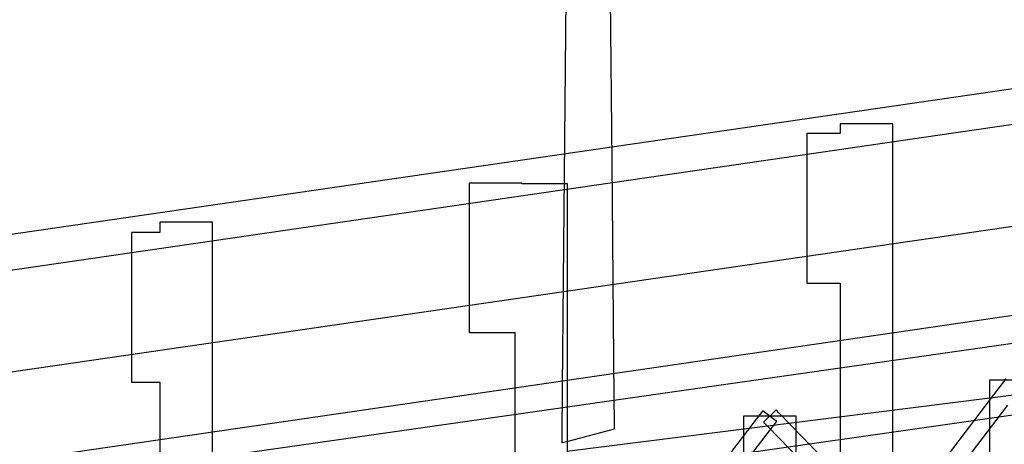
# Model space of a CAD drawing. Extents: x -1.87 to 2.02, y -1.45 to 3.07.
# Tile 28 of 59: x -1.44 to -1.17, y -0.1 to 0.02. Entities that reach past the tile are written whole.
import ezdxf

# ---------------------------------------------------------------- set-up
doc = ezdxf.new("R2010")
doc.units = 0

msp = doc.modelspace()

# ---------------------------------------------------------------- linework, layer by layer
at = {"layer": 'Layer 1', "color": 7, "linetype": 'CONTINUOUS'}
for p, q in [((-1.281078, -0.023164), (-1.284877, 0.38911)), ((-1.290878, 0.330715), (-1.29468, -0.084725)), ((-1.103908, 0.006584), (-1.499259, -0.050922)), ((-1.446754, -0.052993), (-1.051778, 0.004461)), ((-1.218741, -0.01284), (-1.218744, -0.01284)), ((-1.218744, -0.01284), (-1.218744, -0.01284)), ((-1.218744, -0.01284), (-1.218744, -0.01284)), ((-1.218744, -0.01284), (-1.218744, -0.01284)), ((-1.218744, -0.01284), (-1.218744, -0.01284)), ((-1.218744, -0.01284), (-1.218744, -0.01284)), ((-1.218744, -0.01284), (-1.218744, -0.01284)), ((-1.218744, -0.01284), (-1.218744, -0.01284)), ((-1.218744, -0.01284), (-1.218744, -0.012841)), ((-1.218744, -0.012841), (-1.218744, -0.012848)), ((-1.218744, -0.012848), (-1.218744, -0.012878)), ((-1.218744, -0.012878), (-1.218744, -0.013172)), ((-1.218744, -0.013172), (-1.218744, -0.015269)), ((-1.218712, -0.01284), (-1.218741, -0.01284)), ((-1.217527, -0.01284), (-1.218712, -0.01284)), ((-1.206073, -0.01284), (-1.217527, -0.01284)), ((-1.204511, -0.01284), (-1.206073, -0.01284)), ((-1.204365, -0.01284), (-1.204511, -0.01284)), ((-1.204335, -0.01284), (-1.204365, -0.01284)), ((-1.204332, -0.01284), (-1.204335, -0.01284)), ((-1.204331, -0.01284), (-1.204332, -0.01284)), ((-1.204331, -0.012842), (-1.204331, -0.01284)), ((-1.204331, -0.01284), (-1.204331, -0.01284)), ((-1.204331, -0.01284), (-1.204331, -0.01284)), ((-1.204331, -0.01284), (-1.204331, -0.01284)), ((-1.204331, -0.01284), (-1.204331, -0.01284)), ((-1.204331, -0.012852), (-1.204331, -0.012842)), ((-1.204331, -0.012893), (-1.204331, -0.012852)), ((-1.204331, -0.013346), (-1.204331, -0.012893)), ((-1.204331, -0.031629), (-1.204331, -0.013346)), ((-1.227868, -0.015482), (-1.22787, -0.015482)), ((-1.22787, -0.015482), (-1.22787, -0.015482)), ((-1.22787, -0.015482), (-1.22787, -0.015482)), ((-1.22787, -0.015482), (-1.22787, -0.015482)), ((-1.22787, -0.015482), (-1.22787, -0.015482)), ((-1.22787, -0.015482), (-1.22787, -0.015482)), ((-1.22787, -0.015482), (-1.22787, -0.015482)), ((-1.22787, -0.015482), (-1.22787, -0.015484)), ((-1.22787, -0.015484), (-1.22787, -0.015491)), ((-1.22787, -0.015491), (-1.22787, -0.015522)), ((-1.22787, -0.015522), (-1.22787, -0.015853)), ((-1.22787, -0.015853), (-1.22787, -0.017418)), ((-1.227861, -0.015482), (-1.227868, -0.015482)), ((-1.227832, -0.015482), (-1.227861, -0.015482)), ((-1.227546, -0.015482), (-1.227832, -0.015482)), ((-1.226295, -0.015482), (-1.227546, -0.015482)), ((-1.219177, -0.015482), (-1.226295, -0.015482)), ((-1.218827, -0.015482), (-1.219177, -0.015482)), ((-1.218753, -0.015482), (-1.218827, -0.015482)), ((-1.218747, -0.015482), (-1.218753, -0.015482)), ((-1.218745, -0.015482), (-1.218747, -0.015482)), ((-1.218744, -0.015482), (-1.218745, -0.015482)), ((-1.218744, -0.015269), (-1.218744, -0.015477)), ((-1.218744, -0.015477), (-1.218744, -0.015481)), ((-1.218744, -0.015481), (-1.218744, -0.015482)), ((-1.218744, -0.015482), (-1.218744, -0.015482)), ((-1.218744, -0.015482), (-1.218744, -0.015482)), ((-1.218744, -0.015482), (-1.218744, -0.015482)), ((-1.218744, -0.015482), (-1.218744, -0.015482)), ((-1.22787, -0.017418), (-1.22787, -0.049275)), ((-1.280483, -0.087728), (-1.281078, -0.023164)), ((-1.320125, -0.029017), (-1.320126, -0.029017)), ((-1.320126, -0.029017), (-1.320126, -0.029017)), ((-1.320126, -0.029017), (-1.320126, -0.029017)), ((-1.320126, -0.029017), (-1.320126, -0.029017)), ((-1.320126, -0.029017), (-1.320126, -0.029017)), ((-1.320126, -0.029017), (-1.320126, -0.029018)), ((-1.320126, -0.029018), (-1.320126, -0.02902)), ((-1.320126, -0.02902), (-1.320126, -0.029028)), ((-1.320126, -0.029028), (-1.320126, -0.029113)), ((-1.320126, -0.029113), (-1.320126, -0.029527)), ((-1.320126, -0.029527), (-1.320126, -0.033952)), ((-1.320123, -0.029017), (-1.320125, -0.029017)), ((-1.320093, -0.029017), (-1.320123, -0.029017)), ((-1.318908, -0.029017), (-1.320093, -0.029017)), ((-1.307454, -0.029017), (-1.318908, -0.029017)), ((-1.305892, -0.029017), (-1.307454, -0.029017)), ((-1.305746, -0.029017), (-1.305892, -0.029017)), ((-1.305717, -0.029017), (-1.305746, -0.029017)), ((-1.305714, -0.029017), (-1.305717, -0.029017)), ((-1.305713, -0.029017), (-1.305714, -0.029017)), ((-1.305713, -0.029018), (-1.305713, -0.029017)), ((-1.305713, -0.029017), (-1.305713, -0.029017)), ((-1.305713, -0.029017), (-1.305713, -0.029017)), ((-1.305713, -0.029017), (-1.305713, -0.029017)), ((-1.305713, -0.029017), (-1.305713, -0.029017)), ((-1.305713, -0.029017), (-1.305713, -0.029017)), ((-1.305713, -0.029017), (-1.305713, -0.029017)), ((-1.305713, -0.029017), (-1.305713, -0.029017)), ((-1.305713, -0.029017), (-1.305713, -0.029017)), ((-1.305713, -0.029025), (-1.305713, -0.029018)), ((-1.305713, -0.029058), (-1.305713, -0.029025)), ((-1.305713, -0.029242), (-1.305713, -0.029058)), ((-1.305713, -0.029251), (-1.305713, -0.029242)), ((-1.305713, -0.029253), (-1.305713, -0.029251)), ((-1.305712, -0.029253), (-1.305713, -0.029253)), ((-1.305713, -0.029253), (-1.305713, -0.029253)), ((-1.305713, -0.029253), (-1.305713, -0.029253)), ((-1.305713, -0.029253), (-1.305713, -0.029253)), ((-1.305713, -0.029253), (-1.305713, -0.029253)), ((-1.305713, -0.029253), (-1.305713, -0.029253)), ((-1.305713, -0.029253), (-1.305713, -0.029253)), ((-1.305713, -0.029253), (-1.305713, -0.029253)), ((-1.305713, -0.029253), (-1.305713, -0.029253)), ((-1.30571, -0.029253), (-1.305712, -0.029253)), ((-1.3057, -0.029253), (-1.30571, -0.029253)), ((-1.305662, -0.029253), (-1.3057, -0.029253)), ((-1.305271, -0.029253), (-1.305662, -0.029253)), ((-1.303561, -0.029253), (-1.305271, -0.029253)), ((-1.293812, -0.029253), (-1.303561, -0.029253)), ((-1.293331, -0.029253), (-1.293812, -0.029253)), ((-1.29323, -0.029253), (-1.293331, -0.029253)), ((-1.29322, -0.029253), (-1.29323, -0.029253)), ((-1.293218, -0.029253), (-1.29322, -0.029253)), ((-1.293217, -0.029253), (-1.293218, -0.029253)), ((-1.293217, -0.029254), (-1.293217, -0.029253)), ((-1.293217, -0.029253), (-1.293217, -0.029253)), ((-1.293217, -0.029253), (-1.293217, -0.029253)), ((-1.293217, -0.029253), (-1.293217, -0.029253)), ((-1.293217, -0.029256), (-1.293217, -0.029254)), ((-1.293217, -0.029266), (-1.293217, -0.029256)), ((-1.293217, -0.029307), (-1.293217, -0.029266)), ((-1.293217, -0.029475), (-1.293217, -0.029307)), ((-1.293217, -0.030144), (-1.293217, -0.029475)), ((-1.104948, -0.031168), (-1.500298, -0.088674)), ((-1.293217, -0.036945), (-1.293217, -0.030144)), ((-1.204331, -0.208288), (-1.204331, -0.031629)), ((-1.320126, -0.033952), (-1.320126, -0.066404)), ((-1.293217, -0.066692), (-1.293217, -0.036945)), ((-1.404684, -0.039667), (-1.404685, -0.039667)), ((-1.404685, -0.039667), (-1.404685, -0.039667)), ((-1.404685, -0.039667), (-1.404685, -0.039667)), ((-1.404685, -0.039667), (-1.404685, -0.039667)), ((-1.404685, -0.039667), (-1.404685, -0.039667)), ((-1.404685, -0.039667), (-1.404685, -0.039667)), ((-1.404685, -0.039667), (-1.404685, -0.039667)), ((-1.404685, -0.039667), (-1.404685, -0.039667)), ((-1.404685, -0.039667), (-1.404685, -0.03967)), ((-1.404685, -0.03967), (-1.404685, -0.039693)), ((-1.404685, -0.039693), (-1.404685, -0.039803)), ((-1.404685, -0.039803), (-1.404685, -0.042052)), ((-1.404682, -0.039667), (-1.404684, -0.039667)), ((-1.40467, -0.039667), (-1.404682, -0.039667)), ((-1.404626, -0.039667), (-1.40467, -0.039667)), ((-1.404174, -0.039667), (-1.404626, -0.039667)), ((-1.4022, -0.039667), (-1.404174, -0.039667)), ((-1.390956, -0.039667), (-1.4022, -0.039667)), ((-1.390403, -0.039667), (-1.390956, -0.039667)), ((-1.390286, -0.039667), (-1.390403, -0.039667)), ((-1.390275, -0.039667), (-1.390286, -0.039667)), ((-1.390273, -0.039667), (-1.390275, -0.039667)), ((-1.390272, -0.039667), (-1.390273, -0.039667)), ((-1.390272, -0.03967), (-1.390272, -0.039667)), ((-1.390272, -0.039667), (-1.390272, -0.039667)), ((-1.390272, -0.039667), (-1.390272, -0.039667)), ((-1.390272, -0.039667), (-1.390272, -0.039667)), ((-1.390272, -0.039667), (-1.390272, -0.039667)), ((-1.390272, -0.03968), (-1.390272, -0.03967)), ((-1.390272, -0.039723), (-1.390272, -0.03968)), ((-1.390272, -0.039895), (-1.390272, -0.039723)), ((-1.390272, -0.040575), (-1.390272, -0.039895)), ((-1.412368, -0.042548), (-1.41237, -0.042548)), ((-1.41237, -0.042548), (-1.41237, -0.042548)), ((-1.41237, -0.042548), (-1.41237, -0.042548)), ((-1.41237, -0.042548), (-1.41237, -0.042548)), ((-1.41237, -0.042548), (-1.41237, -0.042549)), ((-1.41237, -0.042549), (-1.41237, -0.042549)), ((-1.41237, -0.042549), (-1.41237, -0.042549)), ((-1.41237, -0.042549), (-1.41237, -0.042551)), ((-1.41237, -0.042551), (-1.41237, -0.042559)), ((-1.41237, -0.042559), (-1.41237, -0.04259)), ((-1.41237, -0.04259), (-1.41237, -0.042923)), ((-1.41237, -0.042923), (-1.41237, -0.044491)), ((-1.412362, -0.042548), (-1.412368, -0.042548)), ((-1.412339, -0.042548), (-1.412362, -0.042548)), ((-1.412098, -0.042548), (-1.412339, -0.042548)), ((-1.411046, -0.042548), (-1.412098, -0.042548)), ((-1.405051, -0.042548), (-1.411046, -0.042548)), ((-1.404756, -0.042548), (-1.405051, -0.042548)), ((-1.404693, -0.042548), (-1.404756, -0.042548)), ((-1.404687, -0.042548), (-1.404693, -0.042548)), ((-1.404686, -0.042548), (-1.404687, -0.042548)), ((-1.404685, -0.042548), (-1.404686, -0.042548)), ((-1.404685, -0.042052), (-1.404685, -0.042446)), ((-1.404685, -0.042446), (-1.404685, -0.042537)), ((-1.404685, -0.042537), (-1.404685, -0.042546)), ((-1.404685, -0.042546), (-1.404685, -0.042548)), ((-1.404685, -0.042548), (-1.404685, -0.042548)), ((-1.404685, -0.042548), (-1.404685, -0.042548)), ((-1.404685, -0.042548), (-1.404685, -0.042548)), ((-1.404685, -0.042548), (-1.404685, -0.042548)), ((-1.404685, -0.042548), (-1.404685, -0.042548)), ((-1.404685, -0.042548), (-1.404685, -0.042548)), ((-1.404685, -0.042548), (-1.404685, -0.042548)), ((-1.390272, -0.047456), (-1.390272, -0.040575)), ((-1.41237, -0.044491), (-1.41237, -0.076352)), ((-1.44583, -0.105026), (-1.051531, -0.047673)), ((-1.390272, -0.077506), (-1.390272, -0.047456)), ((-1.22787, -0.049275), (-1.22787, -0.05487)), ((-1.22787, -0.05487), (-1.22787, -0.056151)), ((-1.22787, -0.056151), (-1.22787, -0.056278)), ((-1.22787, -0.056278), (-1.22787, -0.05631)), ((-1.22787, -0.05631), (-1.22787, -0.056318)), ((-1.22787, -0.056318), (-1.22787, -0.05632)), ((-1.22787, -0.05632), (-1.22787, -0.05632)), ((-1.22787, -0.05632), (-1.22787, -0.05632)), ((-1.22787, -0.05632), (-1.22787, -0.05632)), ((-1.22787, -0.05632), (-1.22787, -0.05632)), ((-1.22787, -0.05632), (-1.22787, -0.05632)), ((-1.22787, -0.05632), (-1.22787, -0.05632)), ((-1.22787, -0.05632), (-1.227868, -0.05632)), ((-1.227868, -0.05632), (-1.227861, -0.05632)), ((-1.227861, -0.05632), (-1.227787, -0.05632)), ((-1.227787, -0.05632), (-1.227437, -0.05632)), ((-1.227437, -0.05632), (-1.220318, -0.05632)), ((-1.220318, -0.05632), (-1.219068, -0.05632)), ((-1.219068, -0.05632), (-1.218782, -0.05632)), ((-1.218782, -0.05632), (-1.218754, -0.05632)), ((-1.218754, -0.05632), (-1.218747, -0.05632)), ((-1.218747, -0.05632), (-1.218745, -0.05632)), ((-1.218745, -0.05632), (-1.218744, -0.05632)), ((-1.218744, -0.05632), (-1.218744, -0.05632)), ((-1.218744, -0.05632), (-1.218744, -0.05632)), ((-1.218744, -0.05632), (-1.218744, -0.05632)), ((-1.218744, -0.05632), (-1.218744, -0.05632)), ((-1.218744, -0.05632), (-1.218744, -0.056322)), ((-1.218744, -0.056322), (-1.218744, -0.05633)), ((-1.218744, -0.05633), (-1.218744, -0.056364)), ((-1.218744, -0.056364), (-1.218744, -0.056503)), ((-1.218744, -0.056503), (-1.218744, -0.057969)), ((-1.218744, -0.057969), (-1.218744, -0.064901)), ((-1.117904, -0.065224), (-1.591856, -0.132745)), ((-1.320126, -0.066404), (-1.320126, -0.069763)), ((-1.293217, -0.236221), (-1.293217, -0.066692)), ((-1.218744, -0.064901), (-1.218744, -0.205848)), ((-1.320126, -0.069763), (-1.320126, -0.069846)), ((-1.320126, -0.069846), (-1.320126, -0.069853)), ((-1.320126, -0.069853), (-1.320126, -0.069855)), ((-1.320126, -0.069855), (-1.320126, -0.069856)), ((-1.320126, -0.069856), (-1.320126, -0.069856)), ((-1.320126, -0.069856), (-1.320126, -0.069856)), ((-1.320126, -0.069856), (-1.320126, -0.069856)), ((-1.320126, -0.069856), (-1.320126, -0.069856)), ((-1.320126, -0.069856), (-1.320125, -0.069856)), ((-1.320125, -0.069856), (-1.320123, -0.069856)), ((-1.320123, -0.069856), (-1.320097, -0.069856)), ((-1.320097, -0.069856), (-1.31997, -0.069856)), ((-1.31997, -0.069856), (-1.318615, -0.069856)), ((-1.318615, -0.069856), (-1.308682, -0.069856)), ((-1.308682, -0.069856), (-1.307655, -0.069856)), ((-1.307655, -0.069856), (-1.307629, -0.069856)), ((-1.307629, -0.069856), (-1.307627, -0.069856)), ((-1.307627, -0.069856), (-1.307626, -0.069856)), ((-1.307626, -0.069856), (-1.307626, -0.069856)), ((-1.307626, -0.069856), (-1.307626, -0.069856)), ((-1.307626, -0.069856), (-1.307626, -0.069856)), ((-1.307626, -0.069856), (-1.307626, -0.069856)), ((-1.307626, -0.069856), (-1.307626, -0.069859)), ((-1.307626, -0.069859), (-1.307626, -0.069867)), ((-1.307626, -0.069867), (-1.307626, -0.069962)), ((-1.307626, -0.069962), (-1.307626, -0.070427)), ((-1.16191, -0.071493), (-1.494433, -0.118865)), ((-1.307626, -0.070427), (-1.307626, -0.072412)), ((-1.307626, -0.072412), (-1.307626, -0.092314)), ((-1.067749, -0.073902), (-1.293455, -0.102275)), ((-1.52791, -0.143048), (-1.054693, -0.075632)), ((-1.41237, -0.076352), (-1.41237, -0.081942)), ((-1.390272, -0.248609), (-1.390272, -0.077506)), ((-1.41237, -0.081942), (-1.41237, -0.08322)), ((-1.41237, -0.08322), (-1.41237, -0.083345)), ((-1.41237, -0.083345), (-1.41237, -0.083377)), ((-1.41237, -0.083377), (-1.41237, -0.083385)), ((-1.41237, -0.083385), (-1.41237, -0.083387)), ((-1.41237, -0.083387), (-1.41237, -0.083387)), ((-1.41237, -0.083387), (-1.41237, -0.083387)), ((-1.41237, -0.083387), (-1.41237, -0.083387)), ((-1.41237, -0.083387), (-1.41237, -0.083387)), ((-1.41237, -0.083387), (-1.41237, -0.083387)), ((-1.41237, -0.083387), (-1.41237, -0.083387)), ((-1.41237, -0.083387), (-1.412368, -0.083387)), ((-1.412368, -0.083387), (-1.412362, -0.083387)), ((-1.412362, -0.083387), (-1.4123, -0.083387)), ((-1.4123, -0.083387), (-1.412005, -0.083387)), ((-1.412005, -0.083387), (-1.406009, -0.083387)), ((-1.406009, -0.083387), (-1.404957, -0.083387)), ((-1.404957, -0.083387), (-1.404717, -0.083387)), ((-1.404717, -0.083387), (-1.404693, -0.083387)), ((-1.404693, -0.083387), (-1.404687, -0.083387)), ((-1.404687, -0.083387), (-1.404686, -0.083387)), ((-1.404686, -0.083387), (-1.404685, -0.083387)), ((-1.404685, -0.083387), (-1.404685, -0.083387)), ((-1.404685, -0.083387), (-1.404685, -0.083387)), ((-1.404685, -0.083387), (-1.404685, -0.083387)), ((-1.404685, -0.083387), (-1.404685, -0.083388)), ((-1.404685, -0.083388), (-1.404685, -0.08339)), ((-1.404685, -0.08339), (-1.404685, -0.083398)), ((-1.404685, -0.083398), (-1.404685, -0.083432)), ((-1.177854, -0.082856), (-1.177906, -0.082856)), ((-1.177906, -0.082856), (-1.177906, -0.082856)), ((-1.177906, -0.082856), (-1.177906, -0.082856)), ((-1.177906, -0.082856), (-1.177906, -0.082856)), ((-1.177906, -0.082856), (-1.177906, -0.082856)), ((-1.177906, -0.082856), (-1.177906, -0.082856)), ((-1.177906, -0.082856), (-1.177906, -0.082856)), ((-1.177906, -0.082856), (-1.177906, -0.082856)), ((-1.177906, -0.082856), (-1.177906, -0.082856)), ((-1.177906, -0.082856), (-1.177906, -0.082857)), ((-1.177906, -0.082857), (-1.177906, -0.082862)), ((-1.177906, -0.082862), (-1.177906, -0.082881)), ((-1.177906, -0.082881), (-1.177906, -0.08296)), ((-1.177906, -0.08296), (-1.177906, -0.083791)), ((-1.17747, -0.082856), (-1.177854, -0.082856)), ((-1.165594, -0.082856), (-1.17747, -0.082856)), ((-1.173414, -0.082456), (-1.176782, -0.086864)), ((-1.404685, -0.083432), (-1.404685, -0.08357)), ((-1.404685, -0.08357), (-1.404685, -0.085019)), ((-1.404685, -0.085019), (-1.404685, -0.091842)), ((-1.29468, -0.084725), (-1.294803, -0.098148)), ((-1.177906, -0.083791), (-1.177906, -0.08789)), ((-1.280423, -0.094241), (-1.280483, -0.087728)), ((-1.176782, -0.086864), (-1.240582, -0.170368)), ((-1.177906, -0.08789), (-1.177906, -0.105341)), ((-1.484251, -0.136829), (-1.152989, -0.089637)), ((-1.239956, -0.091294), (-1.240674, -0.092229)), ((-1.239888, -0.091206), (-1.239956, -0.091294)), ((-1.239871, -0.091185), (-1.239888, -0.091206)), ((-1.239867, -0.09118), (-1.239871, -0.091185)), ((-1.239866, -0.091178), (-1.239867, -0.091179)), ((-1.239867, -0.091179), (-1.239867, -0.09118)), ((-1.239866, -0.091179), (-1.239866, -0.091178)), ((-1.239866, -0.091178), (-1.239866, -0.091178)), ((-1.239866, -0.091178), (-1.239866, -0.091178)), ((-1.239865, -0.091179), (-1.239866, -0.091179)), ((-1.239835, -0.091203), (-1.239865, -0.091179)), ((-1.236654, -0.09365), (-1.239835, -0.091203)), ((-1.236454, -0.091174), (-1.239471, -0.094108)), ((-1.236282, -0.091006), (-1.236454, -0.091174)), ((-1.236245, -0.09097), (-1.236282, -0.091006)), ((-1.236242, -0.090967), (-1.236245, -0.09097)), ((-1.236241, -0.090966), (-1.236242, -0.090967)), ((-1.23624, -0.090966), (-1.236241, -0.090966)), ((-1.236237, -0.090969), (-1.23624, -0.090966)), ((-1.23624, -0.090966), (-1.23624, -0.090966)), ((-1.23624, -0.090966), (-1.23624, -0.090966)), ((-1.23624, -0.090966), (-1.23624, -0.090966)), ((-1.23624, -0.090966), (-1.23624, -0.090966)), ((-1.236223, -0.090984), (-1.236237, -0.090969)), ((-1.236159, -0.09105), (-1.236223, -0.090984)), ((-1.235454, -0.091773), (-1.236159, -0.09105)), ((-1.230696, -0.165343), (-1.172895, -0.089687)), ((-1.404685, -0.091842), (-1.404685, -0.230309)), ((-1.307626, -0.092314), (-1.307626, -0.234064)), ((-1.245118, -0.092639), (-1.24517, -0.092639)), ((-1.24517, -0.092639), (-1.24517, -0.092639)), ((-1.24517, -0.092639), (-1.24517, -0.092639)), ((-1.24517, -0.092639), (-1.24517, -0.092639)), ((-1.24517, -0.092639), (-1.24517, -0.092639)), ((-1.24517, -0.092639), (-1.24517, -0.092639)), ((-1.24517, -0.092639), (-1.24517, -0.092639)), ((-1.24517, -0.092639), (-1.24517, -0.092639)), ((-1.24517, -0.092639), (-1.24517, -0.092639)), ((-1.24517, -0.092639), (-1.24517, -0.092641)), ((-1.24517, -0.092641), (-1.24517, -0.092645)), ((-1.24517, -0.092645), (-1.24517, -0.092665)), ((-1.24517, -0.092665), (-1.24517, -0.092742)), ((-1.24517, -0.092742), (-1.24517, -0.093568)), ((-1.24517, -0.093568), (-1.24517, -0.097636)), ((-1.244734, -0.092639), (-1.245118, -0.092639)), ((-1.232858, -0.092639), (-1.244734, -0.092639)), ((-1.240674, -0.092229), (-1.244042, -0.096608)), ((-1.239471, -0.094108), (-1.239644, -0.094276)), ((-1.236122, -0.094059), (-1.236654, -0.09365)), ((-1.236148, -0.094222), (-1.236081, -0.094135)), ((-1.236071, -0.094098), (-1.236122, -0.094059)), ((-1.236081, -0.094135), (-1.236064, -0.094114)), ((-1.236061, -0.094107), (-1.236071, -0.094098)), ((-1.236064, -0.094114), (-1.23606, -0.094109)), ((-1.23606, -0.094107), (-1.236061, -0.094107)), ((-1.236059, -0.094107), (-1.23606, -0.094107)), ((-1.23606, -0.094109), (-1.236059, -0.094108)), ((-1.236059, -0.094108), (-1.236059, -0.094107)), ((-1.236059, -0.094108), (-1.236059, -0.094108)), ((-1.236059, -0.094108), (-1.236059, -0.094108)), ((-1.236059, -0.094108), (-1.236059, -0.094108)), ((-1.232111, -0.095204), (-1.235454, -0.091773)), ((-1.230998, -0.092639), (-1.232858, -0.092639)), ((-1.23081, -0.092639), (-1.230998, -0.092639)), ((-1.230766, -0.092639), (-1.23081, -0.092639)), ((-1.230757, -0.092639), (-1.230766, -0.092639)), ((-1.230756, -0.092639), (-1.230757, -0.092639)), ((-1.230756, -0.09264), (-1.230756, -0.092639)), ((-1.230756, -0.092639), (-1.230756, -0.092639)), ((-1.230756, -0.092639), (-1.230756, -0.092639)), ((-1.230756, -0.092639), (-1.230756, -0.092639)), ((-1.230756, -0.092639), (-1.230756, -0.092639)), ((-1.230756, -0.092639), (-1.230756, -0.092639)), ((-1.230756, -0.092639), (-1.230756, -0.092639)), ((-1.230756, -0.092639), (-1.230756, -0.092639)), ((-1.230756, -0.09265), (-1.230756, -0.09264)), ((-1.230756, -0.094563), (-1.230756, -0.09265)), ((-1.244042, -0.096608), (-1.30785, -0.179576)), ((-1.292717, -0.099402), (-1.280406, -0.096119)), ((-1.280409, -0.095771), (-1.280423, -0.094241)), ((-1.280406, -0.096081), (-1.280409, -0.095771)), ((-1.280406, -0.09611), (-1.280406, -0.096081)), ((-1.280406, -0.096117), (-1.280406, -0.09611)), ((-1.280406, -0.096119), (-1.280406, -0.096117)), ((-1.280406, -0.096119), (-1.280406, -0.096119)), ((-1.280406, -0.096119), (-1.280406, -0.096119)), ((-1.280406, -0.096119), (-1.280406, -0.096119)), ((-1.280406, -0.096119), (-1.280406, -0.096119)), ((-1.240162, -0.099442), (-1.236855, -0.095142)), ((-1.239684, -0.094315), (-1.239685, -0.094316)), ((-1.239685, -0.094316), (-1.239685, -0.094316)), ((-1.239685, -0.094316), (-1.239685, -0.094316)), ((-1.239685, -0.094316), (-1.239685, -0.094316)), ((-1.239685, -0.094316), (-1.239685, -0.094316)), ((-1.239685, -0.094316), (-1.239685, -0.094316)), ((-1.239685, -0.094316), (-1.239684, -0.094317)), ((-1.239681, -0.094312), (-1.239684, -0.094315)), ((-1.239684, -0.094317), (-1.23968, -0.094322)), ((-1.239644, -0.094276), (-1.239681, -0.094312)), ((-1.23968, -0.094322), (-1.239663, -0.094339)), ((-1.239663, -0.094339), (-1.239483, -0.094524)), ((-1.239483, -0.094524), (-1.238606, -0.095424)), ((-1.238606, -0.095424), (-1.229404, -0.104869)), ((-1.236855, -0.095142), (-1.236148, -0.094222)), ((-1.173211, -0.155663), (-1.232111, -0.095204)), ((-1.230756, -0.132843), (-1.230756, -0.094563)), ((-1.297953, -0.174584), (-1.240162, -0.099442)), ((-1.294803, -0.098148), (-1.294819, -0.099961)), ((-1.294577, -0.099897), (-1.292717, -0.099402)), ((-1.24517, -0.097636), (-1.24517, -0.11496)), ((-1.294819, -0.099961), (-1.294819, -0.099962)), ((-1.294819, -0.099962), (-1.294819, -0.099962)), ((-1.294819, -0.099962), (-1.294819, -0.099962)), ((-1.294819, -0.099962), (-1.294819, -0.099962)), ((-1.294819, -0.099962), (-1.294819, -0.099962)), ((-1.294819, -0.099962), (-1.294819, -0.099962)), ((-1.294819, -0.099962), (-1.294819, -0.099962)), ((-1.294819, -0.099962), (-1.294819, -0.099962)), ((-1.294819, -0.099962), (-1.294819, -0.099962)), ((-1.294819, -0.099962), (-1.294819, -0.099962)), ((-1.294819, -0.099962), (-1.294819, -0.099962)), ((-1.294819, -0.099962), (-1.294818, -0.099962)), ((-1.294818, -0.099962), (-1.294809, -0.099959)), ((-1.294809, -0.099959), (-1.294765, -0.099947)), ((-1.294765, -0.099947), (-1.294577, -0.099897))]:
    msp.add_line(p, q, dxfattribs=at)

doc.saveas('drawing.dxf')
